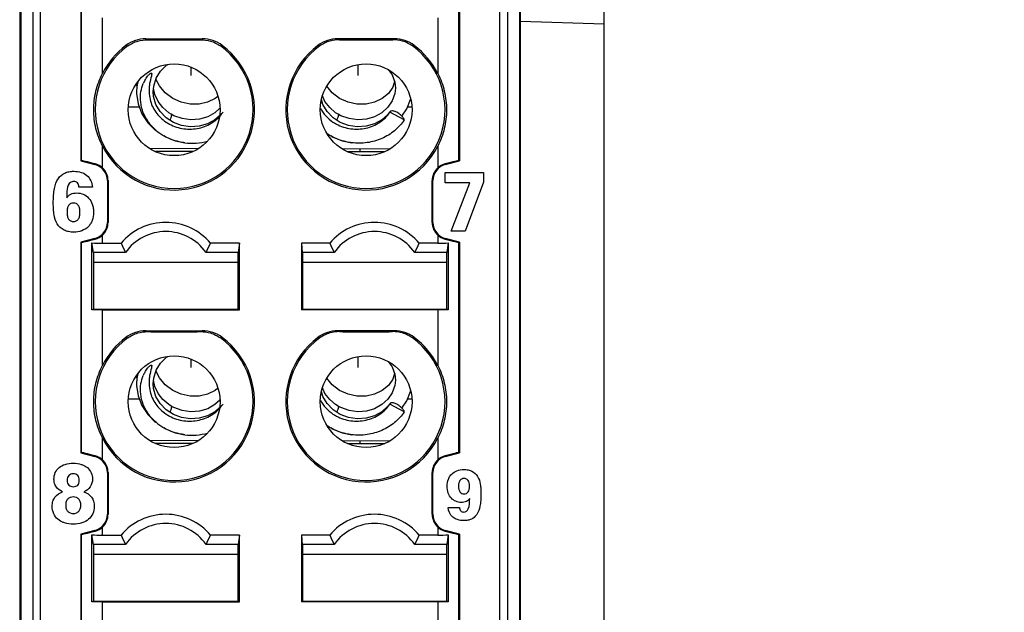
# Model space of a CAD drawing. Header units: millimetres. Extents: x 0 to 421, y 0 to 299.
# Tile 6 of 17: x 96 to 120, y 127 to 141. Entities that reach past the tile are written whole.
import ezdxf

# ---------------------------------------------------------------- set-up
doc = ezdxf.new("R2010")
doc.units = ezdxf.units.MM
doc.header["$LTSCALE"] = 65.395
doc.header["$PDMODE"] = 3
doc.header["$PDSIZE"] = 0.01
doc.layers.get('0').update_dxf_attribs({"linetype": 'CONTINUOUS'})
doc.layers.get('Defpoints').update_dxf_attribs({"linetype": 'CONTINUOUS'})
for name, color, linetype in [('CARD_BASE_CASE-SHAPE', 7, 'CONTINUOUS'), ('IO_EXPANSION_MODULE-DIM', 7, 'CONTINUOUS'), ('TB-BODY_COVER_16P-SHAPE', 7, 'CONTINUOUS'), ('TB-SPRING_16P-SHAPE', 7, 'CONTINUOUS'), ('TB_BODY_CASE_16P-SHAPE', 7, 'CONTINUOUS'), ('TB_PIN-L_16P-SHAPE', 7, 'CONTINUOUS'), ('TB_PIN-R_16P-SHAPE', 7, 'CONTINUOUS'), ('TB_PIN-TILT_16P-SHAPE', 7, 'CONTINUOUS')]:
    doc.layers.add(name, color=color, linetype=linetype)
doc.styles.get("Standard").update_dxf_attribs({"font": 'gothic.ttf'})
doc.dimstyles.new('DIMSTYLE_2', dxfattribs={"dimtxt": 3.5, "dimasz": 3.5, "dimexe": 1.5, "dimexo": 1, "dimgap": 0.875, "dimtad": 1, "dimdec": 5, "dimdsep": 46, "dimtxsty": 'STANDARD', "dimblk": '_FILLED', "dimblk1": '_FILLED', "dimblk2": '_FILLED', "dimcen": 0.09, "dimadec": 5, "dimazin": 2, "dimtp": 0.3, "dimtm": 0.3, "dimtfac": 1, "dimtdec": 5, "dimtofl": 0, "dimtmove": 0, "dimatfit": 3, "dimldrblk": '_FILLED', "dimfxl": 1, "dimtolj": 1, "dimarcsym": 0})

# ---------------------------------------------------------------- blocks, each defined once
blk = doc.blocks.new('_FILLED')
at = {"color": 0, "linetype": 'ByBlock'}
blk.add_solid([(0, 0), (-1, 0.2143), (-1, -0.2143)], dxfattribs=at)
blk = doc.blocks.new('*D143')
at = {"layer": 'Defpoints', "color": 0, "linetype": 'Continuous', "transparency": 16777216}
for p in [(106.331, 194.214), (106.333, 93.214), (142.059, 93.214)]:
    blk.add_point(p, dxfattribs=at)
at = {"layer": 'IO_EXPANSION_MODULE-DIM', "color": 0, "linetype": 'Continuous', "lineweight": -2, "transparency": 16777216}
for p, q in [((107.331, 194.214), (143.559, 194.214)), ((142.059, 190.714), (142.059, 96.714)), ((107.333, 93.214), (143.559, 93.214))]:
    blk.add_line(p, q, dxfattribs=at)
at = {"layer": 'IO_EXPANSION_MODULE-DIM', "color": 0, "linetype": 'Continuous', "lineweight": -2, "transparency": 16777216, "xscale": 3.5, "yscale": 3.5, "zscale": 3.5}
for p, rotation in [((142.059, 194.214), 90), ((142.059, 93.214), 270)]:
    blk.add_blockref('_FILLED', p, dxfattribs=dict(at, rotation=rotation))
at = {"layer": 'IO_EXPANSION_MODULE-DIM', "color": 0, "linetype": 'Continuous', "transparency": 16777216, "insert": (135.184, 143.773), "char_height": 4.5, "attachment_point": 2, "rotation": 90, "line_spacing_factor": 0.9}
blk.add_mtext('\\A1;101', dxfattribs=at)

msp = doc.modelspace()

# ---------------------------------------------------------------- linework, layer by layer
at = {"layer": 'CARD_BASE_CASE-SHAPE', "color": 7, "linetype": 'Continuous'}
for p, q in [((110.32818, 110.163775), (110.32818, 141.763775)), ((110.32818, 141.263471), (108.32818, 141.333312))]:
    msp.add_line(p, q, dxfattribs=at)
at = {"layer": 'TB-BODY_COVER_16P-SHAPE', "color": 7, "linetype": 'Continuous'}
for p, q in [((96.640394, 167.526437), (96.640394, 99.854919)), ((96.82818, 101.549556), (96.82818, 167.565909)), ((107.82818, 101.549556), (107.82818, 167.565909)), ((108.015967, 167.526437), (108.015967, 99.854919)), ((96.32818, 167.398204), (96.32818, 95.213775)), ((96.357055, 167.427079), (96.357055, 96.442372)), ((108.299305, 167.427079), (108.299305, 96.442372)), ((108.32818, 95.213775), (108.32818, 167.398204)), ((97.79326, 143.036718), (97.79326, 137.990833)), ((97.811329, 137.995342), (97.811329, 143.032209)), ((106.845031, 143.032209), (106.845031, 137.995342)), ((106.863101, 143.036718), (106.863101, 137.990833)), ((98.311025, 140.083834), (98.311025, 141.413775)), ((106.345336, 141.413775), (106.345336, 140.083834)), ((99.353343, 140.913775), (100.703018, 140.913775)), ((105.303018, 140.913775), (103.953343, 140.913775)), ((98.311025, 137.820806), (98.311025, 138.343717)), ((106.345336, 138.343717), (106.345336, 137.820806)), ((97.79326, 137.990833), (98.131708, 137.900146)), ((98.131708, 137.900146), (98.136083, 137.916473)), ((106.524653, 137.900146), (106.520278, 137.916473)), ((106.524653, 137.900146), (106.863101, 137.990833)), ((106.522826, 137.458742), (106.522826, 137.71299)), ((106.522826, 137.71299), (107.441289, 137.71299)), ((107.441289, 137.71299), (107.441289, 137.480102)), ((98.069251, 137.358145), (97.748168, 137.358145)), ((98.42818, 137.513775), (98.42818, 136.513775)), ((98.42818, 137.513775), (98.445635, 137.513775)), ((98.445635, 137.513775), (98.445635, 136.513775)), ((106.210725, 136.513775), (106.210725, 137.513775)), ((106.22818, 137.513775), (106.210725, 137.513775)), ((106.22818, 136.513775), (106.22818, 137.513775)), ((107.112626, 137.458742), (106.522826, 137.458742)), ((106.669587, 136.303946), (107.112626, 137.458742)), ((107.441289, 137.480102), (107.003072, 136.303946)), ((98.42818, 136.513775), (98.445635, 136.513775)), ((106.22818, 136.513775), (106.210725, 136.513775)), ((98.131708, 136.127405), (97.79326, 136.036718)), ((98.131708, 136.127405), (98.136083, 136.111078)), ((98.311025, 136.013775), (98.311025, 136.206745)), ((106.345336, 136.206745), (106.345336, 136.013775)), ((106.524653, 136.127405), (106.520278, 136.111078)), ((106.863101, 136.036718), (106.524653, 136.127405)), ((107.003072, 136.303946), (106.669587, 136.303946)), ((97.79326, 136.036718), (97.79326, 130.990833)), ((97.811329, 130.995342), (97.811329, 136.032209)), ((98.058658, 134.413179), (98.058658, 136.020961)), ((98.096507, 135.793053), (98.058658, 136.020961)), ((98.311025, 136.013775), (98.7558, 136.013775)), ((101.59651, 136.013775), (100.900561, 136.013775)), ((101.59651, 136.013775), (101.559854, 135.793053)), ((101.59651, 134.413775), (101.59651, 136.013775)), ((103.07818, 136.013775), (103.096507, 135.793053)), ((103.07818, 136.013775), (103.07818, 134.413775)), ((103.7558, 136.013775), (103.07818, 136.013775)), ((106.345336, 136.013775), (105.900561, 136.013775)), ((106.597703, 136.020961), (106.559854, 135.793053)), ((106.597703, 136.020961), (106.597703, 134.413179)), ((106.845031, 136.032209), (106.845031, 130.995342)), ((106.863101, 136.036718), (106.863101, 130.990833)), ((98.096507, 135.793053), (98.096507, 134.432102)), ((98.86419, 135.793053), (98.096507, 135.793053)), ((101.559854, 135.793053), (100.792171, 135.793053)), ((101.559854, 134.432102), (101.559854, 135.793053)), ((103.86419, 135.793053), (103.096507, 135.793053)), ((103.105234, 135.801779), (103.105234, 134.432102)), ((106.559854, 135.793053), (105.792171, 135.793053)), ((106.559854, 134.432102), (106.559854, 135.793053)), ((98.096507, 134.432102), (98.058658, 134.413179)), ((98.096507, 134.432102), (101.559854, 134.432102)), ((98.311025, 133.083834), (98.311025, 134.413775)), ((98.311025, 134.413775), (101.59651, 134.413775)), ((101.559854, 134.432102), (101.59651, 134.413775)), ((103.07818, 134.413775), (103.096507, 134.432102)), ((106.345336, 134.413775), (103.07818, 134.413775)), ((103.096507, 134.432102), (106.559854, 134.432102)), ((106.345336, 134.413775), (106.345336, 133.083834)), ((106.597703, 134.413179), (106.559854, 134.432102)), ((99.353343, 133.913775), (100.703018, 133.913775)), ((105.303018, 133.913775), (103.953343, 133.913775)), ((98.311025, 130.820806), (98.311025, 131.343717)), ((106.345336, 131.343717), (106.345336, 130.820806)), ((97.79326, 130.990833), (98.131708, 130.900146)), ((106.524653, 130.900146), (106.863101, 130.990833)), ((98.131708, 130.900146), (98.136083, 130.916473)), ((106.524653, 130.900146), (106.520278, 130.916473)), ((98.42818, 130.513775), (98.42818, 129.513775)), ((98.42818, 130.513775), (98.445635, 130.513775)), ((98.445635, 130.513775), (98.445635, 129.513775)), ((106.22818, 130.513775), (106.210725, 130.513775)), ((106.210725, 129.513775), (106.210725, 130.513775)), ((106.22818, 129.513775), (106.22818, 130.513775)), ((98.42818, 129.513775), (98.445635, 129.513775)), ((106.22818, 129.513775), (106.210725, 129.513775)), ((106.594829, 129.680405), (106.864235, 129.680405)), ((98.131708, 129.127405), (97.79326, 129.036718)), ((98.131708, 129.127405), (98.136083, 129.111078)), ((98.311025, 129.013775), (98.311025, 129.206745)), ((106.345336, 129.206745), (106.345336, 129.013775)), ((106.524653, 129.127405), (106.520278, 129.111078)), ((106.863101, 129.036718), (106.524653, 129.127405)), ((97.79326, 129.036718), (97.79326, 123.990833)), ((97.811329, 123.995342), (97.811329, 129.032209)), ((98.058658, 127.413179), (98.058658, 129.020961)), ((98.096507, 128.793053), (98.058658, 129.020961)), ((98.311025, 129.013775), (98.7558, 129.013775)), ((101.59651, 129.013775), (100.900561, 129.013775)), ((101.59651, 129.013775), (101.559854, 128.793053)), ((101.59651, 127.413775), (101.59651, 129.013775)), ((103.07818, 129.013775), (103.096507, 128.793053)), ((103.07818, 129.013775), (103.07818, 127.413775)), ((103.7558, 129.013775), (103.07818, 129.013775)), ((106.345336, 129.013775), (105.900561, 129.013775)), ((106.597703, 129.020961), (106.559854, 128.793053)), ((106.597703, 129.020961), (106.597703, 127.413179)), ((106.845031, 129.032209), (106.845031, 123.995342)), ((106.863101, 129.036718), (106.863101, 123.990833)), ((98.096507, 128.793053), (98.096507, 127.432102)), ((98.86419, 128.793053), (98.096507, 128.793053)), ((101.559854, 128.793053), (100.792171, 128.793053)), ((101.559854, 127.432102), (101.559854, 128.793053)), ((103.86419, 128.793053), (103.096507, 128.793053)), ((103.105234, 128.801779), (103.105234, 127.432102)), ((106.559854, 128.793053), (105.792171, 128.793053)), ((106.559854, 127.432102), (106.559854, 128.793053)), ((98.096507, 127.432102), (98.058658, 127.413179)), ((98.096507, 127.432102), (101.559854, 127.432102)), ((98.311025, 126.083834), (98.311025, 127.413775)), ((98.311025, 127.413775), (101.59651, 127.413775)), ((101.559854, 127.432102), (101.59651, 127.413775)), ((103.07818, 127.413775), (103.096507, 127.432102)), ((106.345336, 127.413775), (103.07818, 127.413775)), ((103.096507, 127.432102), (106.559854, 127.432102)), ((106.345336, 127.413775), (106.345336, 126.083834)), ((106.597703, 127.413179), (106.559854, 127.432102))]:
    msp.add_line(p, q, dxfattribs=at)
for centre in [(100.02818, 139.213775), (104.62818, 139.213775), (100.02818, 132.213775), (104.62818, 132.213775)]:
    msp.add_circle(centre, 1.1, dxfattribs=at)
for centre, radius, start, end in [((99.353282, 140.113471), 0.800305, 89.9956355, 126.8675976), ((102.47641, 147.162727), 6.98591, 243.4452821, 243.825966), ((100.044085, 194.118078), 53.228873, 269.3012309, 269.9828807), ((100.023962, 192.247583), 51.358376, 270.0047061, 270.7111822), ((97.580398, 147.161828), 6.984906, 296.1739949, 296.5547337), ((100.703079, 140.113471), 0.800305, 53.1324018, 90.004365), ((103.953282, 140.11347), 0.800305, 89.9956413, 126.8675919), ((107.075963, 147.161828), 6.984906, 243.4452663, 243.8260051), ((104.632399, 192.247583), 51.358376, 269.2888178, 269.9952939), ((104.612276, 194.118078), 53.228873, 270.0171193, 270.6987691), ((102.179951, 147.162727), 6.98591, 296.174034, 296.5547179), ((105.303079, 140.11347), 0.800305, 53.1324086, 90.0043582), ((100.02818, 139.213775), 1.890079, 125.9442343, 54.0557638), ((100.02818, 139.213775), 1.925, 126.8719664, 153.1293139), ((100.02818, 139.213775), 1.925, 206.8706861, 53.1280336), ((99.474223, 143.446667), 2.759204, 257.4170993, 258.385178), ((100.582103, 143.446837), 2.759378, 281.6148269, 282.582845), ((104.62818, 139.213775), 1.925, 126.8719664, 333.1293139), ((104.62818, 139.213775), 1.890079, 125.9442362, 54.0557657), ((104.074258, 143.446837), 2.759378, 257.417155, 258.3851731), ((105.182138, 143.446667), 2.759204, 281.614822, 282.5829007), ((104.62818, 139.213775), 1.925, 26.8706861, 53.1280336), ((98.02818, 137.513775), 0.4, 0, 75), ((98.031398, 137.517253), 0.412717, 47.3493122, 75.3064747), ((98.02818, 137.513775), 0.417455, 0, 47.3479409), ((106.62818, 137.513775), 0.417455, 132.6520591, 180), ((106.62818, 137.513775), 0.4, 105, 180), ((106.624814, 137.517525), 0.412416, 104.6831178, 132.6610953), ((98.02818, 136.513775), 0.4, 285, 0), ((98.02818, 136.513775), 0.417455, 312.6520591, 0), ((99.82818, 135.113775), 1.4, 40.0052009, 139.9947991), ((104.82818, 135.113775), 1.4, 40.0052009, 139.9947991), ((106.62818, 136.513775), 0.417455, 180, 227.3479409), ((106.62818, 136.513775), 0.4, 180, 255), ((98.031547, 136.510025), 0.412416, 284.6831178, 312.6610953), ((99.82818, 135.113775), 1.179277, 35.1704948, 144.8295052), ((104.82818, 135.113775), 1.179277, 35.1704948, 144.8295052), ((106.624963, 136.510297), 0.412717, 227.3493122, 255.3064747), ((104.164804, 138.532999), 5.966893, 204.9735705, 207.3349431), ((95.491556, 138.532999), 5.966893, 332.6650569, 335.0264295), ((109.164804, 138.532999), 5.966893, 204.9735705, 207.3349431), ((100.491556, 138.532999), 5.966893, 332.6650569, 335.0264295), ((99.353282, 133.113471), 0.800305, 89.9956355, 126.8675976), ((102.47641, 140.162727), 6.98591, 243.4452821, 243.825966), ((100.044085, 187.118078), 53.228873, 269.3012309, 269.9828807), ((100.023962, 185.247583), 51.358376, 270.0047061, 270.7111822), ((97.580398, 140.161828), 6.984906, 296.1739949, 296.5547337), ((100.703079, 133.113471), 0.800305, 53.1324018, 90.004365), ((103.953282, 133.11347), 0.800305, 89.9956413, 126.8675919), ((107.075963, 140.161828), 6.984906, 243.4452663, 243.8260051), ((104.632399, 185.247583), 51.358376, 269.2888178, 269.9952939), ((104.612276, 187.118078), 53.228873, 270.0171193, 270.6987691), ((102.179951, 140.162727), 6.98591, 296.174034, 296.5547179), ((105.303079, 133.11347), 0.800305, 53.1324086, 90.0043582), ((100.02818, 132.213775), 1.890079, 125.9442343, 54.0557638), ((100.02818, 132.213775), 1.925, 126.8719664, 153.1293139), ((100.02818, 132.213775), 1.925, 206.8706861, 53.1280336), ((99.474223, 136.446667), 2.759204, 257.4170993, 258.385178), ((100.582103, 136.446837), 2.759378, 281.6148269, 282.582845), ((104.62818, 132.213775), 1.925, 126.8719664, 333.1293139), ((104.62818, 132.213775), 1.890079, 125.9442362, 54.0557657), ((104.074258, 136.446837), 2.759378, 257.417155, 258.3851731), ((105.182138, 136.446667), 2.759204, 281.614822, 282.5829007), ((104.62818, 132.213775), 1.925, 26.8706861, 53.1280336), ((98.02818, 130.513775), 0.4, 0, 75), ((98.031398, 130.517253), 0.412717, 47.3493122, 75.3064747), ((98.02818, 130.513775), 0.417455, 0, 47.3479409), ((106.62818, 130.513775), 0.417455, 132.6520591, 180), ((106.62818, 130.513775), 0.4, 105, 180), ((106.624814, 130.517525), 0.412416, 104.6831178, 132.6610953), ((98.02818, 129.513775), 0.4, 285, 0), ((98.02818, 129.513775), 0.417455, 312.6520591, 0), ((99.82818, 128.113775), 1.4, 40.0052009, 139.9947991), ((104.82818, 128.113775), 1.4, 40.0052009, 139.9947991), ((106.62818, 129.513775), 0.417455, 180, 227.3479409), ((106.62818, 129.513775), 0.4, 180, 255), ((99.82818, 128.113775), 1.179277, 35.1704948, 144.8295052), ((104.82818, 128.113775), 1.179277, 35.1704948, 144.8295052), ((98.031547, 129.510025), 0.412416, 284.6831178, 312.6610953), ((106.624963, 129.510297), 0.412717, 227.3493122, 255.3064747), ((104.164804, 131.532999), 5.966893, 204.9735705, 207.3349431), ((95.491556, 131.532999), 5.966893, 332.6650569, 335.0264295), ((109.164804, 131.532999), 5.966893, 204.9735705, 207.3349431), ((100.491556, 131.532999), 5.966893, 332.6650569, 335.0264295)]:
    msp.add_arc(centre, radius, start, end, dxfattribs=at)
for centre, major_axis, ratio, start_param, end_param in [((98.311025, 137.861133), (0.499995, -0.134014), 0.016859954, 1.932762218, 3.111205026), ((106.345336, 137.861133), (0.499995, 0.134014), 0.016859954, 0.030387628, 1.208830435), ((98.311025, 136.166417), (0.499995, 0.134014), 0.016859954, -3.111205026, -1.932762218), ((98.311025, 136.066328), (0.5, 0), 0.105104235, -2.099870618, -1.570796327), ((106.345336, 136.066328), (0.5, 0), 0.105104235, -1.570796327, -1.041722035), ((106.345336, 136.166417), (0.499995, -0.134014), 0.016859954, -1.208830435, -0.030387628), ((98.311025, 134.409412), (0.5, 0), 0.008726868, 1.570796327, 2.099870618), ((106.345336, 134.409412), (0.5, 0), 0.008726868, 1.041722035, 1.570796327), ((98.311025, 130.861133), (0.499995, -0.134014), 0.016859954, 1.932762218, 3.111205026), ((106.345336, 130.861133), (0.499995, 0.134014), 0.016859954, 0.030387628, 1.208830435), ((98.311025, 129.166417), (0.499995, 0.134014), 0.016859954, -3.111205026, -1.932762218), ((106.345336, 129.166417), (0.499995, -0.134014), 0.016859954, -1.208830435, -0.030387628), ((98.311025, 129.066328), (0.5, 0), 0.105104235, -2.099870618, -1.570796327), ((106.345336, 129.066328), (0.5, 0), 0.105104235, -1.570796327, -1.041722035), ((98.311025, 127.409412), (0.5, 0), 0.008726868, 1.570796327, 2.099870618), ((106.345336, 127.409412), (0.5, 0), 0.008726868, 1.041722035, 1.570796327)]:
    msp.add_ellipse(centre, major_axis=major_axis, ratio=ratio, start_param=start_param, end_param=end_param, dxfattribs=at)
for points, knots in [([(98.918708, 140.743962), (98.99052, 140.79603), (99.145465, 140.871603), (99.315146, 140.894126), (99.394931, 140.893163)], [0, 0, 0, 0, 0.526442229, 1, 1, 1, 1]), ([(100.66143, 140.893163), (100.741215, 140.894126), (100.910896, 140.871603), (101.065841, 140.79603), (101.137652, 140.743962)], [0, 0, 0, 0, 0.473557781, 1, 1, 1, 1]), ([(103.99493, 140.893163), (103.915145, 140.894126), (103.745465, 140.871603), (103.59052, 140.79603), (103.518708, 140.743962)], [0, 0, 0, 0, 0.473557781, 1, 1, 1, 1]), ([(105.737652, 140.743962), (105.665841, 140.79603), (105.510896, 140.871603), (105.341215, 140.894126), (105.26143, 140.893163)], [0, 0, 0, 0, 0.526442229, 1, 1, 1, 1]), ([(98.311025, 138.343717), (98.24316, 138.477655), (98.137575, 138.762254), (98.083659, 139.213775), (98.137575, 139.665295), (98.24316, 139.949896), (98.311025, 140.083834)], [0, 0, 0, 0, 0.24994018, 0.499999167, 0.750059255, 1, 1, 1, 1]), ([(106.345336, 140.083834), (106.4132, 139.949896), (106.518786, 139.665296), (106.572702, 139.213776), (106.518786, 138.762256), (106.413201, 138.477655), (106.345336, 138.343717)], [0, 0, 0, 0, 0.24994004, 0.499999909, 0.750058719, 1, 1, 1, 1]), ([(98.024302, 136.47689), (98.008386, 136.451797), (97.952825, 136.381653), (97.817184, 136.297786), (97.648795, 136.273543), (97.502842, 136.286523), (97.354453, 136.333783), (97.207208, 136.470873), (97.153045, 136.663825), (97.135631, 136.831304), (97.132103, 136.987975), (97.137216, 137.155181), (97.163581, 137.356559), (97.205581, 137.493608), (97.254055, 137.563861)], [0, 0, 0, 0, 0.043289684, 0.129796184, 0.226775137, 0.28781029, 0.344070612, 0.453230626, 0.5656645, 0.630451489, 0.700998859, 0.795593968, 0.875646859, 1, 1, 1, 1]), ([(97.254055, 137.563861), (97.292793, 137.620002), (97.373978, 137.692646), (97.51217, 137.732262), (97.646404, 137.742417), (97.798091, 137.724064), (97.994034, 137.623559), (98.061703, 137.460561), (98.069251, 137.358145)], [0, 0, 0, 0, 0.18993703, 0.288896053, 0.399262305, 0.566577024, 0.711696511, 1, 1, 1, 1]), ([(97.621044, 137.492504), (97.595734, 137.492504), (97.437947, 137.442101), (97.457311, 137.229035), (97.45499, 137.102175)], [0, 0, 0, 0, 0.166301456, 1, 1, 1, 1]), ([(97.748168, 137.358145), (97.745299, 137.393803), (97.728899, 137.469793), (97.653226, 137.492504), (97.621044, 137.492504)], [0, 0, 0, 0, 0.526418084, 1, 1, 1, 1]), ([(97.45499, 137.102175), (97.477269, 137.138725), (97.551658, 137.201653), (97.698576, 137.228162), (97.854396, 137.198702), (97.991589, 137.101858), (98.063073, 136.975485), (98.092619, 136.854878), (98.102475, 136.721542), (98.08343, 136.589027), (98.040218, 136.501983), (98.024302, 136.47689)], [0, 0, 0, 0, 0.102685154, 0.219277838, 0.347857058, 0.473565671, 0.609425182, 0.685943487, 0.770311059, 0.929300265, 1, 1, 1, 1]), ([(97.610236, 136.976665), (97.589195, 136.975967), (97.546778, 136.967549), (97.493987, 136.920507), (97.466187, 136.844408), (97.459451, 136.754613), (97.466219, 136.665031), (97.494052, 136.589582), (97.548736, 136.541604), (97.593871, 136.533684), (97.617254, 136.533734)], [0, 0, 0, 0, 0.102826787, 0.209459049, 0.334784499, 0.495932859, 0.655110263, 0.779499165, 0.885704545, 1, 1, 1, 1]), ([(97.617254, 136.533734), (97.640396, 136.533783), (97.685262, 136.541773), (97.739766, 136.589631), (97.768124, 136.664931), (97.775148, 136.754613), (97.768157, 136.844508), (97.73983, 136.920458), (97.685418, 136.968985), (97.638077, 136.977127), (97.612573, 136.976743), (97.610236, 136.976665)], [0, 0, 0, 0, 0.110757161, 0.21484663, 0.336899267, 0.492797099, 0.650624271, 0.773591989, 0.878098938, 0.98881314, 1, 1, 1, 1]), ([(98.918708, 133.743962), (98.99052, 133.79603), (99.145465, 133.871603), (99.315146, 133.894126), (99.394931, 133.893163)], [0, 0, 0, 0, 0.526442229, 1, 1, 1, 1]), ([(100.66143, 133.893163), (100.741215, 133.894126), (100.910896, 133.871603), (101.065841, 133.79603), (101.137652, 133.743962)], [0, 0, 0, 0, 0.473557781, 1, 1, 1, 1]), ([(103.99493, 133.893163), (103.915145, 133.894126), (103.745465, 133.871603), (103.59052, 133.79603), (103.518708, 133.743962)], [0, 0, 0, 0, 0.473557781, 1, 1, 1, 1]), ([(105.737652, 133.743962), (105.665841, 133.79603), (105.510896, 133.871603), (105.341215, 133.894126), (105.26143, 133.893163)], [0, 0, 0, 0, 0.526442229, 1, 1, 1, 1]), ([(98.311025, 131.343717), (98.24316, 131.477655), (98.137575, 131.762254), (98.083659, 132.213775), (98.137575, 132.665295), (98.24316, 132.949896), (98.311025, 133.083834)], [0, 0, 0, 0, 0.24994018, 0.499999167, 0.750059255, 1, 1, 1, 1]), ([(106.345336, 133.083834), (106.4132, 132.949896), (106.518786, 132.665296), (106.572702, 132.213776), (106.518786, 131.762256), (106.413201, 131.477655), (106.345336, 131.343717)], [0, 0, 0, 0, 0.24994004, 0.499999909, 0.750058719, 1, 1, 1, 1]), ([(97.354394, 130.05282), (97.295597, 130.07408), (97.214303, 130.137381), (97.158798, 130.256298), (97.142401, 130.376078), (97.169122, 130.515436), (97.269025, 130.644818), (97.425537, 130.723511), (97.611906, 130.746103), (97.753716, 130.72839), (97.826067, 130.703331), (97.836416, 130.699342)], [0, 0, 0, 0, 0.145896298, 0.221638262, 0.302382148, 0.424654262, 0.542086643, 0.670518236, 0.822690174, 0.974302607, 1, 1, 1, 1]), ([(97.836416, 130.699342), (97.877813, 130.683386), (98.006267, 130.612392), (98.074763, 130.458644), (98.074763, 130.3584)], [0, 0, 0, 0, 0.305276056, 1, 1, 1, 1]), ([(97.755058, 130.328428), (97.755048, 130.35052), (97.749989, 130.391497), (97.721171, 130.445006), (97.671664, 130.478134), (97.611611, 130.486804), (97.551299, 130.478148), (97.500652, 130.445226), (97.470747, 130.391707), (97.465409, 130.348343), (97.465695, 130.324012), (97.46575, 130.321805)], [0, 0, 0, 0, 0.135793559, 0.251940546, 0.364192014, 0.490424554, 0.61952217, 0.733631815, 0.850590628, 0.986440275, 1, 1, 1, 1]), ([(106.642534, 130.43605), (106.653344, 130.451335), (106.697471, 130.504098), (106.80654, 130.571281), (106.94814, 130.591447), (107.070615, 130.58053), (107.194743, 130.540389), (107.317152, 130.42438), (107.362986, 130.262738), (107.377535, 130.122264), (107.380497, 129.990933), (107.376254, 129.850819), (107.354351, 129.682297), (107.317673, 129.561989), (107.272198, 129.499568), (107.268713, 129.495025)], [0, 0, 0, 0, 0.032559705, 0.119385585, 0.217317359, 0.277898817, 0.33396407, 0.443565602, 0.556025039, 0.620844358, 0.691477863, 0.786059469, 0.866028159, 0.990079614, 1, 1, 1, 1]), ([(97.46575, 130.321805), (97.466244, 130.301942), (97.471769, 130.263408), (97.500692, 130.21226), (97.551489, 130.180155), (97.611611, 130.171914), (97.671472, 130.180166), (97.721136, 130.212477), (97.750083, 130.265596), (97.755068, 130.306377), (97.755058, 130.328428)], [0, 0, 0, 0, 0.126013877, 0.24566912, 0.362707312, 0.495897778, 0.626127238, 0.741233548, 0.86004235, 1, 1, 1, 1]), ([(107.10987, 129.895035), (107.091245, 129.864682), (107.028934, 129.812079), (106.905707, 129.791281), (106.775181, 129.815299), (106.659921, 129.895972), (106.585165, 130.027735), (106.563227, 130.188077), (106.583539, 130.332156), (106.624519, 130.410576), (106.642534, 130.43605)], [0, 0, 0, 0, 0.100218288, 0.215082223, 0.341554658, 0.464956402, 0.59818374, 0.75565428, 0.912878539, 1, 1, 1, 1]), ([(106.975167, 130.371836), (106.955488, 130.371927), (106.917425, 130.365113), (106.871082, 130.325045), (106.847022, 130.261746), (106.841093, 130.186841), (106.847009, 130.1119), (106.871129, 130.048653), (106.917356, 130.008337), (106.955478, 130.001744), (106.975167, 130.001833)], [0, 0, 0, 0, 0.11340851, 0.219247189, 0.342651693, 0.499938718, 0.657225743, 0.780630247, 0.886647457, 1, 1, 1, 1]), ([(106.975167, 130.001833), (106.994333, 130.00192), (107.031782, 130.008564), (107.077146, 130.048871), (107.101458, 130.111841), (107.107599, 130.186841), (107.101446, 130.261805), (107.077194, 130.324827), (107.031713, 130.364887), (106.994324, 130.371748), (106.975167, 130.371836)], [0, 0, 0, 0, 0.111124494, 0.217229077, 0.341618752, 0.500061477, 0.658504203, 0.782893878, 0.888817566, 1, 1, 1, 1]), ([(97.369286, 129.320889), (97.324148, 129.338437), (97.231615, 129.389934), (97.12797, 129.524954), (97.099595, 129.684672), (97.1167, 129.823426), (97.184541, 129.962959), (97.285001, 130.027801), (97.354394, 130.05282)], [0, 0, 0, 0, 0.15210957, 0.329029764, 0.518884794, 0.649871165, 0.766530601, 1, 1, 1, 1]), ([(97.868057, 130.05282), (97.93745, 130.027801), (98.03791, 129.962959), (98.105751, 129.823426), (98.122856, 129.684672), (98.094488, 129.525007), (97.983537, 129.380159), (97.812887, 129.29491), (97.611754, 129.27105), (97.458807, 129.289154), (97.38057, 129.316501), (97.369286, 129.320889)], [0, 0, 0, 0, 0.153714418, 0.230522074, 0.316762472, 0.441757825, 0.558161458, 0.68303246, 0.828655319, 0.974963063, 1, 1, 1, 1]), ([(97.792265, 129.733115), (97.792276, 129.762123), (97.785743, 129.815289), (97.747762, 129.883503), (97.685342, 129.923899), (97.611757, 129.934494), (97.538026, 129.923963), (97.474973, 129.883632), (97.436553, 129.81537), (97.430175, 129.762134), (97.430186, 129.733115)], [0, 0, 0, 0, 0.143007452, 0.262054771, 0.37501217, 0.498724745, 0.624061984, 0.737725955, 0.857002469, 1, 1, 1, 1]), ([(106.864235, 129.680405), (106.86655, 129.650587), (106.877042, 129.60367), (106.92715, 129.571434), (106.976079, 129.564925), (107.038713, 129.579778), (107.111883, 129.697188), (107.108758, 129.810144), (107.10987, 129.895035)], [0, 0, 0, 0, 0.159658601, 0.227238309, 0.304855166, 0.419767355, 0.546788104, 1, 1, 1, 1]), ([(97.430186, 129.733115), (97.430196, 129.704056), (97.436649, 129.650627), (97.474939, 129.581974), (97.53784, 129.540832), (97.611757, 129.529872), (97.685528, 129.540898), (97.747794, 129.582104), (97.785647, 129.650706), (97.792255, 129.704067), (97.792265, 129.733115)], [0, 0, 0, 0, 0.142693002, 0.262410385, 0.376284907, 0.501267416, 0.624632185, 0.737806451, 0.857297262, 1, 1, 1, 1]), ([(107.268713, 129.495025), (107.237346, 129.454142), (107.172662, 129.399702), (107.062154, 129.368394), (106.949393, 129.359941), (106.822066, 129.37532), (106.658145, 129.459086), (106.601066, 129.595019), (106.594829, 129.680405)], [0, 0, 0, 0, 0.174094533, 0.275274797, 0.388417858, 0.559309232, 0.70737805, 1, 1, 1, 1])]:
    msp.add_open_spline(points, degree=3, knots=knots, dxfattribs=at)
msp.add_open_spline([(98.074763, 130.3584), (98.074763, 130.235425), (97.983705, 130.094636), (97.868057, 130.05282)], degree=3, dxfattribs=at)
at = {"layer": 'TB-SPRING_16P-SHAPE', "color": 7, "linetype": 'Continuous'}
for p, q in [((99.84355, 140.27868), (99.878321, 140.300664)), ((100.42818, 140.23635), (100.42818, 140.031134)), ((104.42818, 140.294656), (104.42818, 140.031134)), ((105.160221, 140.174778), (105.249554, 140.046957)), ((99.540118, 139.781227), (99.598291, 139.96738)), ((99.134952, 139.771121), (99.12818, 139.646936)), ((99.129743, 139.841167), (99.128181, 139.823724)), ((99.160291, 139.884795), (99.134952, 139.771121)), ((99.528181, 139.645609), (99.540118, 139.781227)), ((99.566441, 139.5806), (99.535946, 139.733829)), ((101.125129, 139.248651), (101.007261, 139.142466)), ((105.151014, 139.271971), (105.007261, 139.142466)), ((100.010154, 138.908673), (99.835337, 139.021555)), ((99.958636, 139.105454), (99.958725, 139.105403)), ((99.958725, 139.105403), (99.964996, 139.088766)), ((104.010154, 138.908673), (103.835337, 139.021555)), ((103.958636, 139.105454), (103.958725, 139.105403)), ((103.958725, 139.105403), (103.964996, 139.088766)), ((105.203118, 139.169777), (105.199841, 139.157031)), ((105.542801, 138.970459), (105.199841, 139.157031)), ((99.84355, 133.27868), (99.878321, 133.300664)), ((104.42818, 133.294656), (104.42818, 133.031134)), ((100.42818, 133.23635), (100.42818, 133.031134)), ((105.160221, 133.174778), (105.249554, 133.046957)), ((99.129743, 132.841167), (99.128181, 132.823724)), ((99.160291, 132.884795), (99.134952, 132.771121)), ((99.540118, 132.781227), (99.598291, 132.96738)), ((99.134952, 132.771121), (99.12818, 132.646936)), ((99.528181, 132.645609), (99.540118, 132.781227)), ((99.566441, 132.5806), (99.535946, 132.733829)), ((101.125129, 132.248651), (101.007261, 132.142466)), ((105.151014, 132.271971), (105.007261, 132.142466)), ((105.203118, 132.169777), (105.199841, 132.157031)), ((105.542801, 131.970459), (105.199841, 132.157031)), ((100.010154, 131.908673), (99.835337, 132.021555)), ((99.958636, 132.105454), (99.958725, 132.105403)), ((99.958725, 132.105403), (99.964996, 132.088766)), ((104.010154, 131.908673), (103.835337, 132.021555)), ((103.958636, 132.105454), (103.958725, 132.105403)), ((103.958725, 132.105403), (103.964996, 132.088766))]:
    msp.add_line(p, q, dxfattribs=at)
for points in [[(99.598291, 139.96738), (99.701554, 140.136222), (99.84355, 140.27868)], [(99.817212, 139.616673), (99.676165, 139.784022), (99.592926, 139.95021)], [(105.249554, 140.046957), (105.31255, 139.874754), (105.328176, 139.728886)], [(99.128189, 139.827495), (99.131526, 139.734717), (99.13265, 139.7289)], [(105.161086, 139.60537), (105.0134, 139.481484), (104.831372, 139.393366), (104.625997, 139.3473), (104.409622, 139.346932), (104.194715, 139.39316), (103.993325, 139.484454), (103.817212, 139.616673), (103.683574, 139.775231)], [(105.32818, 139.731647), (105.315425, 139.601638), (105.255631, 139.427567), (105.151014, 139.271971)], [(105.307851, 139.887598), (105.265771, 139.757083), (105.161086, 139.60537)], [(99.128181, 139.647312), (99.128928, 139.605456), (99.16551, 139.356543), (99.255936, 139.119024), (99.396479, 138.903247), (99.581392, 138.718181)], [(99.835337, 139.021555), (99.692909, 139.168517), (99.591536, 139.341477), (99.536943, 139.531521), (99.528181, 139.647494)], [(99.958725, 139.105403), (99.898542, 139.14334), (99.754939, 139.26559), (99.642454, 139.413437), (99.566441, 139.5806)], [(101.076692, 139.534576), (101.0134, 139.481484), (100.831372, 139.393366), (100.625997, 139.3473), (100.409622, 139.346932), (100.194715, 139.39316), (99.993325, 139.484454), (99.817212, 139.616673)], [(103.835337, 139.021555), (103.692909, 139.168517), (103.591536, 139.341477), (103.558625, 139.456043)], [(103.958725, 139.105403), (103.898542, 139.14334), (103.754939, 139.26559), (103.642454, 139.413437), (103.582524, 139.545232)], [(105.48711, 139.059572), (105.605402, 139.236733), (105.691538, 139.45636), (105.693777, 139.470814)], [(101.007261, 139.142466), (100.832404, 139.046305), (100.635846, 138.988813), (100.428327, 138.973361), (100.221089, 139.000977), (100.024915, 139.0705), (99.958636, 139.105454)], [(101.115719, 139.071344), (101.00528, 138.97202), (100.82754, 138.875261), (100.628004, 138.818382), (100.417665, 138.804681), (100.207971, 138.835177), (100.010154, 138.908673)], [(105.007261, 139.142466), (104.832404, 139.046305), (104.635846, 138.988813), (104.428327, 138.973361), (104.221089, 139.000977), (104.024915, 139.0705), (103.958636, 139.105454)], [(105.204058, 139.171242), (105.151672, 139.103678), (105.00528, 138.97202), (104.82754, 138.875261), (104.628004, 138.818382), (104.417665, 138.804681), (104.207971, 138.835177), (104.010154, 138.908673)], [(99.802742, 138.571795), (100.051498, 138.470106), (100.283951, 138.421279)], [(103.802742, 138.571795), (104.051498, 138.470106), (104.283951, 138.421279)], [(99.598291, 132.96738), (99.701554, 133.136222), (99.84355, 133.27868)], [(99.128189, 132.827495), (99.131526, 132.734717), (99.13265, 132.7289)], [(99.817212, 132.616673), (99.676165, 132.784022), (99.592926, 132.95021)], [(105.307851, 132.887598), (105.265771, 132.757083), (105.161086, 132.60537)], [(105.249554, 133.046957), (105.31255, 132.874754), (105.328176, 132.728886)], [(99.128181, 132.647312), (99.128928, 132.605456), (99.16551, 132.356543), (99.255936, 132.119024), (99.396479, 131.903247), (99.581392, 131.718181)], [(99.835337, 132.021555), (99.692909, 132.168517), (99.591536, 132.341477), (99.536943, 132.531521), (99.528181, 132.647494)], [(99.958725, 132.105403), (99.898542, 132.14334), (99.754939, 132.26559), (99.642454, 132.413437), (99.566441, 132.5806)], [(101.076692, 132.534576), (101.0134, 132.481484), (100.831372, 132.393366), (100.625997, 132.3473), (100.409622, 132.346932), (100.194715, 132.39316), (99.993325, 132.484454), (99.817212, 132.616673)], [(105.161086, 132.60537), (105.0134, 132.481484), (104.831372, 132.393366), (104.625997, 132.3473), (104.409622, 132.346932), (104.194715, 132.39316), (103.993325, 132.484454), (103.817212, 132.616673), (103.683574, 132.775231)], [(105.32818, 132.731647), (105.315425, 132.601638), (105.255631, 132.427567), (105.151014, 132.271971)], [(103.835337, 132.021555), (103.692909, 132.168517), (103.591536, 132.341477), (103.558625, 132.456043)], [(103.958725, 132.105403), (103.898542, 132.14334), (103.754939, 132.26559), (103.642454, 132.413437), (103.582524, 132.545232)], [(105.48711, 132.059572), (105.605402, 132.236733), (105.691538, 132.45636), (105.693777, 132.470814)], [(101.007261, 132.142466), (100.832404, 132.046305), (100.635846, 131.988813), (100.428327, 131.973361), (100.221089, 132.000977), (100.024915, 132.0705), (99.958636, 132.105454)], [(105.007261, 132.142466), (104.832404, 132.046305), (104.635846, 131.988813), (104.428327, 131.973361), (104.221089, 132.000977), (104.024915, 132.0705), (103.958636, 132.105454)], [(105.204058, 132.171242), (105.151672, 132.103678), (105.00528, 131.97202), (104.82754, 131.875261), (104.628004, 131.818382), (104.417665, 131.804681), (104.207971, 131.835177), (104.010154, 131.908673)], [(101.115719, 132.071344), (101.00528, 131.97202), (100.82754, 131.875261), (100.628004, 131.818382), (100.417665, 131.804681), (100.207971, 131.835177), (100.010154, 131.908673)], [(99.802742, 131.571795), (100.051498, 131.470106), (100.283951, 131.421279)], [(103.802742, 131.571795), (104.051498, 131.470106), (104.283951, 131.421279)]]:
    msp.add_lwpolyline(points, dxfattribs=at)
for centre, radius, start, end in [((100.035566, 139.529721), 0.809105, 151.465652, 157.4956996), ((100.282299, 139.822487), 1.153963, 179.1534493, 179.7513579), ((100.387615, 139.672187), 0.960678, 175.4139219, 182.1795909), ((100.494032, 139.66326), 1.067468, 170.2974206, 175.393014), ((100.330609, 139.670283), 0.903641, 182.1964329, 193.4626753), ((100.393935, 139.64969), 1.225611, 229.4070932, 239.8911859), ((100.380677, 139.735005), 0.982535, 236.2308954, 241.8757791), ((104.380677, 139.735005), 0.982535, 236.2308954, 241.8757791), ((104.402994, 139.663974), 1.242512, 234.6529105, 239.8602298), ((100.454134, 139.799499), 1.388685, 262.9607541, 285.6220769), ((100.282299, 132.822487), 1.153963, 179.1534493, 179.7513579), ((100.035566, 132.529721), 0.809105, 151.465652, 157.4956996), ((100.494032, 132.66326), 1.067468, 170.2974206, 175.393014), ((100.387615, 132.672187), 0.960678, 175.4139219, 182.1795909), ((100.330609, 132.670283), 0.903641, 182.1964329, 193.4626753), ((100.380677, 132.735005), 0.982535, 236.2308954, 241.8757791), ((104.380677, 132.735005), 0.982535, 236.2308954, 241.8757791), ((100.393935, 132.64969), 1.225611, 229.4070932, 239.8911859), ((104.402994, 132.663974), 1.242512, 234.6529105, 239.8602298), ((100.454134, 132.799499), 1.388685, 262.9607541, 285.6220769)]:
    msp.add_arc(centre, radius, start, end, dxfattribs=at)
for points, knots in [([(99.324743, 139.916219), (99.334264, 139.933701), (99.354742, 139.968075), (99.383951, 140.00882), (99.410064, 140.039626), (99.431227, 140.061569), (99.451234, 140.078254), (99.468258, 140.089042), (99.480128, 140.092458), (99.484866, 140.089985)], [0, 0, 0, 0, 0.245643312, 0.493122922, 0.617800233, 0.743317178, 0.870244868, 0.934054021, 1, 1, 1, 1]), ([(99.484866, 140.089985), (99.49025, 140.087175), (99.49267, 140.072211), (99.48911, 140.049416), (99.485197, 140.031147), (99.482292, 140.019318)], [0, 0, 0, 0, 0.250145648, 0.498401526, 1, 1, 1, 1]), ([(99.596454, 138.71902), (99.529057, 138.776905), (99.408109, 138.907027), (99.280078, 139.137841), (99.21569, 139.390131), (99.219491, 139.563285), (99.233365, 139.647199)], [0, 0, 0, 0, 0.256514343, 0.50747557, 0.754425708, 1, 1, 1, 1]), ([(99.451799, 139.459905), (99.477672, 139.352297), (99.573012, 139.141732), (99.739507, 138.981811), (99.834537, 138.918239)], [0, 0, 0, 0, 0.491868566, 1, 1, 1, 1]), ([(103.531348, 139.250588), (103.566498, 139.184726), (103.654879, 139.059999), (103.771003, 138.960741), (103.834537, 138.918239)], [0, 0, 0, 0, 0.494091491, 1, 1, 1, 1]), ([(105.487428, 139.05956), (105.463561, 139.083998), (105.423866, 139.117095), (105.366383, 139.1521), (105.323417, 139.171228), (105.282728, 139.182887), (105.243767, 139.188351), (105.210762, 139.182929), (105.203091, 139.169795)], [0, 0, 0, 0, 0.315895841, 0.474079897, 0.620876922, 0.750934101, 0.859338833, 1, 1, 1, 1]), ([(99.917525, 138.86848), (100.023443, 138.811848), (100.258969, 138.736333), (100.567126, 138.748866), (100.798299, 138.822547), (101.006779, 138.93393), (101.136072, 139.060746), (101.199841, 139.157031)], [0, 0, 0, 0, 0.251822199, 0.506275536, 0.632928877, 0.75786572, 1, 1, 1, 1]), ([(99.956386, 139.045077), (99.954522, 139.03894), (99.945459, 139.011614), (99.934369, 138.984996), (99.925114, 138.964634)], [0, 0, 0, 0, 0.222855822, 1, 1, 1, 1]), ([(99.964996, 139.088766), (99.964996, 139.085855), (99.963797, 139.070992), (99.959863, 139.056523), (99.956386, 139.045077)], [0, 0, 0, 0, 0.195719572, 1, 1, 1, 1]), ([(103.917525, 138.86848), (104.023443, 138.811848), (104.258969, 138.736333), (104.567126, 138.748866), (104.798299, 138.822547), (105.006779, 138.93393), (105.136072, 139.060746), (105.199841, 139.157031)], [0, 0, 0, 0, 0.251822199, 0.506275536, 0.632928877, 0.75786572, 1, 1, 1, 1]), ([(103.956386, 139.045077), (103.954522, 139.03894), (103.945459, 139.011614), (103.934369, 138.984996), (103.925114, 138.964634)], [0, 0, 0, 0, 0.222855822, 1, 1, 1, 1]), ([(103.964996, 139.088766), (103.964996, 139.085855), (103.963797, 139.070992), (103.959863, 139.056523), (103.956386, 139.045077)], [0, 0, 0, 0, 0.195719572, 1, 1, 1, 1]), ([(105.542801, 138.970459), (105.47868, 138.873642), (105.317464, 138.696446), (105.008213, 138.508681), (104.65383, 138.408679), (104.405812, 138.406218), (104.283952, 138.421281)], [0, 0, 0, 0, 0.241857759, 0.490480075, 0.744266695, 1, 1, 1, 1]), ([(105.542801, 138.970459), (105.542801, 138.984714), (105.524765, 139.018003), (105.502204, 139.044431), (105.487428, 139.05956)], [0, 0, 0, 0, 0.402655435, 1, 1, 1, 1]), ([(100.283952, 138.421281), (100.239272, 138.426804), (100.063763, 138.457203), (99.894136, 138.52263), (99.779114, 138.589446)], [0, 0, 0, 0, 0.25286345, 1, 1, 1, 1]), ([(104.283952, 138.421281), (104.239272, 138.426804), (104.063763, 138.457203), (103.894136, 138.52263), (103.779114, 138.589446)], [0, 0, 0, 0, 0.25286345, 1, 1, 1, 1]), ([(99.324743, 132.916219), (99.334264, 132.933701), (99.354742, 132.968075), (99.383951, 133.00882), (99.410064, 133.039626), (99.431227, 133.061569), (99.451234, 133.078254), (99.468258, 133.089042), (99.480128, 133.092458), (99.484866, 133.089985)], [0, 0, 0, 0, 0.245643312, 0.493122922, 0.617800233, 0.743317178, 0.870244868, 0.934054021, 1, 1, 1, 1]), ([(99.484866, 133.089985), (99.49025, 133.087175), (99.49267, 133.072211), (99.48911, 133.049416), (99.485197, 133.031147), (99.482292, 133.019318)], [0, 0, 0, 0, 0.250145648, 0.498401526, 1, 1, 1, 1]), ([(99.596454, 131.71902), (99.529057, 131.776905), (99.408109, 131.907027), (99.280078, 132.137841), (99.21569, 132.390131), (99.219491, 132.563285), (99.233365, 132.647199)], [0, 0, 0, 0, 0.256514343, 0.50747557, 0.754425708, 1, 1, 1, 1]), ([(99.451799, 132.459905), (99.477672, 132.352297), (99.573012, 132.141732), (99.739507, 131.981811), (99.834537, 131.918239)], [0, 0, 0, 0, 0.491868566, 1, 1, 1, 1]), ([(99.917525, 131.86848), (100.023443, 131.811848), (100.258969, 131.736333), (100.567126, 131.748866), (100.798299, 131.822547), (101.006779, 131.93393), (101.136072, 132.060746), (101.199841, 132.157031)], [0, 0, 0, 0, 0.251822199, 0.506275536, 0.632928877, 0.75786572, 1, 1, 1, 1]), ([(103.531348, 132.250588), (103.566498, 132.184726), (103.654879, 132.059999), (103.771003, 131.960741), (103.834537, 131.918239)], [0, 0, 0, 0, 0.494091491, 1, 1, 1, 1]), ([(103.917525, 131.86848), (104.023443, 131.811848), (104.258969, 131.736333), (104.567126, 131.748866), (104.798299, 131.822547), (105.006779, 131.93393), (105.136072, 132.060746), (105.199841, 132.157031)], [0, 0, 0, 0, 0.251822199, 0.506275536, 0.632928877, 0.75786572, 1, 1, 1, 1]), ([(105.487428, 132.05956), (105.463561, 132.083998), (105.423866, 132.117095), (105.366383, 132.1521), (105.323417, 132.171228), (105.282728, 132.182887), (105.243767, 132.188351), (105.210762, 132.182929), (105.203091, 132.169795)], [0, 0, 0, 0, 0.315895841, 0.474079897, 0.620876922, 0.750934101, 0.859338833, 1, 1, 1, 1]), ([(99.956386, 132.045077), (99.954522, 132.03894), (99.945459, 132.011614), (99.934369, 131.984996), (99.925114, 131.964634)], [0, 0, 0, 0, 0.222855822, 1, 1, 1, 1]), ([(99.964996, 132.088766), (99.964996, 132.085855), (99.963797, 132.070992), (99.959863, 132.056523), (99.956386, 132.045077)], [0, 0, 0, 0, 0.195719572, 1, 1, 1, 1]), ([(103.956386, 132.045077), (103.954522, 132.03894), (103.945459, 132.011614), (103.934369, 131.984996), (103.925114, 131.964634)], [0, 0, 0, 0, 0.222855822, 1, 1, 1, 1]), ([(103.964996, 132.088766), (103.964996, 132.085855), (103.963797, 132.070992), (103.959863, 132.056523), (103.956386, 132.045077)], [0, 0, 0, 0, 0.195719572, 1, 1, 1, 1]), ([(105.542801, 131.970459), (105.47868, 131.873642), (105.317464, 131.696446), (105.008213, 131.508681), (104.65383, 131.408679), (104.405812, 131.406218), (104.283952, 131.421281)], [0, 0, 0, 0, 0.241857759, 0.490480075, 0.744266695, 1, 1, 1, 1]), ([(105.542801, 131.970459), (105.542801, 131.984714), (105.524765, 132.018003), (105.502204, 132.044431), (105.487428, 132.05956)], [0, 0, 0, 0, 0.402655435, 1, 1, 1, 1]), ([(100.283952, 131.421281), (100.239272, 131.426804), (100.063763, 131.457203), (99.894136, 131.52263), (99.779114, 131.589446)], [0, 0, 0, 0, 0.25286345, 1, 1, 1, 1]), ([(104.283952, 131.421281), (104.239272, 131.426804), (104.063763, 131.457203), (103.894136, 131.52263), (103.779114, 131.589446)], [0, 0, 0, 0, 0.25286345, 1, 1, 1, 1])]:
    msp.add_open_spline(points, degree=3, knots=knots, dxfattribs=at)
for points in [[(99.482292, 140.019318), (99.46792, 139.960811), (99.451925, 139.90256), (99.441833, 139.843165)], [(99.233365, 139.647199), (99.244231, 139.712921), (99.262538, 139.777883), (99.288074, 139.839408)], [(99.233365, 132.647199), (99.244231, 132.712921), (99.262538, 132.777883), (99.288074, 132.839408)], [(99.482292, 133.019318), (99.46792, 132.960811), (99.451925, 132.90256), (99.441833, 132.843165)]]:
    msp.add_open_spline(points, degree=3, dxfattribs=at)
at = {"layer": 'TB_BODY_CASE_16P-SHAPE', "color": 7, "linetype": 'Continuous'}
for p, q in [((100.596044, 138.273655), (99.445984, 138.283692)), ((104.060317, 138.273655), (105.210377, 138.283692)), ((100.596044, 131.273655), (99.445984, 131.283692)), ((104.060317, 131.273655), (105.210377, 131.283692))]:
    msp.add_line(p, q, dxfattribs=at)
at = {"layer": 'TB_PIN-L_16P-SHAPE', "color": 7, "linetype": 'Continuous'}
for p, q in [((104.47818, 138.277302), (104.47818, 138.213775)), ((104.17977, 138.213775), (105.076591, 138.213775)), ((104.17977, 131.213775), (105.076591, 131.213775)), ((104.47818, 131.277302), (104.47818, 131.213775))]:
    msp.add_line(p, q, dxfattribs=at)
at = {"layer": 'TB_PIN-R_16P-SHAPE', "color": 7, "linetype": 'Continuous'}
for p, q in [((100.476591, 138.213775), (99.57977, 138.213775)), ((100.476591, 131.213775), (99.57977, 131.213775))]:
    msp.add_line(p, q, dxfattribs=at)
at = {"layer": 'TB_PIN-TILT_16P-SHAPE', "color": 7, "linetype": 'Continuous'}
for p, q in [((99.196039, 139.276353), (98.933655, 139.276353)), ((105.722706, 139.276353), (105.62094, 139.276353)), ((101.559854, 135.552632), (98.096507, 135.552632)), ((106.559854, 135.552632), (103.105234, 135.552632)), ((99.196039, 132.276353), (98.933655, 132.276353)), ((105.722706, 132.276353), (105.62094, 132.276353)), ((101.559854, 128.552632), (98.096507, 128.552632)), ((106.559854, 128.552632), (103.105234, 128.552632))]:
    msp.add_line(p, q, dxfattribs=at)

# ---------------------------------------------------------------- dimensions: what is measured, and where the dimension line sits
at = {"layer": 'IO_EXPANSION_MODULE-DIM', "color": 5, "linetype": 'Continuous'}
dim = msp.add_linear_dim(base=(142.059034, 93.213775), p1=(106.330921, 194.213775), p2=(106.333463, 93.213775), angle=270, dimstyle='DIMSTYLE_2', override={"dimtxt": 4.5}, dxfattribs=at)
dim.commit()
dim.dimension.update_dxf_attribs({"geometry": '*D143', "text_midpoint": (142.059034, 143.772666), "dimtype": 160})

doc.saveas('drawing.dxf')
